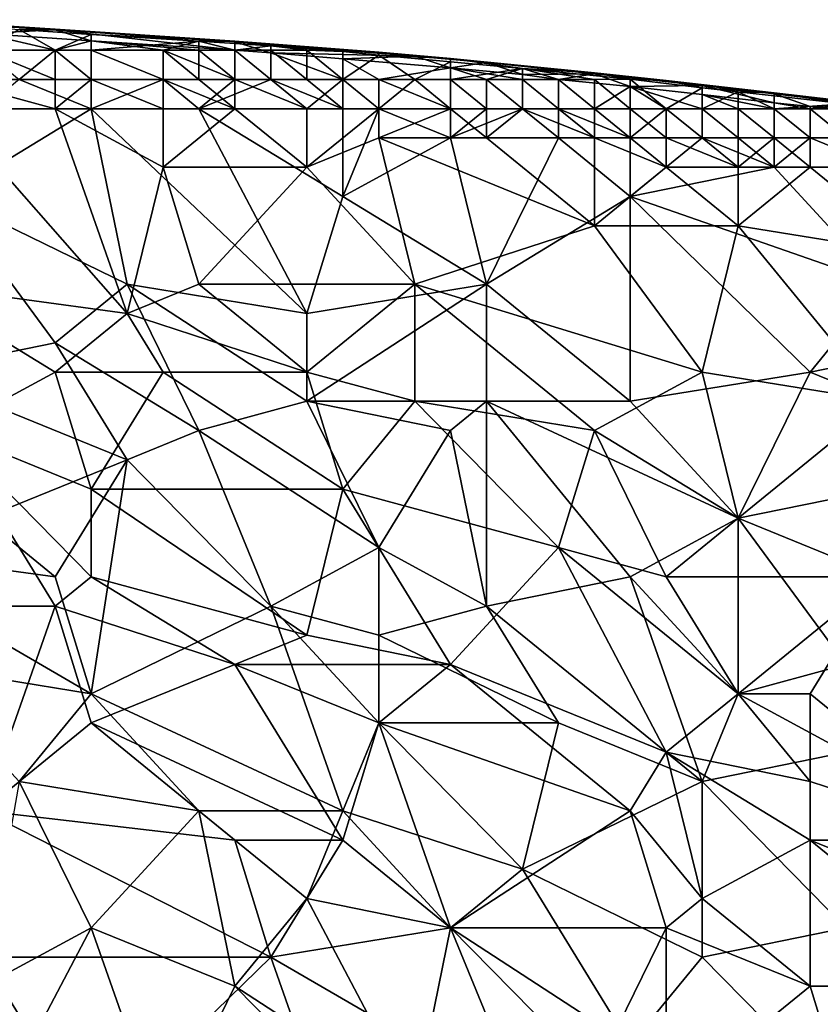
# Model space of a CAD drawing. Extents: x -0.7 to 0.7, y -0.35 to 0.35.
# Tile 133 of 226: x 0.13 to 0.22, y 0.24 to 0.35. Entities that reach past the tile are written whole.
import ezdxf

# ---------------------------------------------------------------- set-up
doc = ezdxf.new("R2010")
doc.units = 0

msp = doc.modelspace()

# ---------------------------------------------------------------- linework, layer by layer
for points in [[(0.12223, 0.3471, 0.42714), (0.12604, 0.34662, 0.43203), (0.1375, 0.3461, 0.42714)], [(0.12223, 0.3471, 0.42714), (0.1375, 0.3461, 0.42714), (0.12604, 0.34679, 0.42225)], [(0.12604, 0.34679, 0.42225), (0.1375, 0.3461, 0.42714), (0.1375, 0.34601, 0.42225)], [(0.12604, 0.34679, 0.42225), (0.1375, 0.34601, 0.42225), (0.12986, 0.34562, 0.41736)], [(0.12604, 0.34662, 0.43203), (0.13368, 0.34607, 0.43203), (0.1375, 0.3461, 0.42714)], [(0.12986, 0.34386, 0.43581), (0.1375, 0.34386, 0.43531), (0.13368, 0.34607, 0.43203)], [(0.12986, 0.34562, 0.41736), (0.1375, 0.34601, 0.42225), (0.14132, 0.34485, 0.41736)], [(0.14132, 0.34485, 0.41736), (0.1375, 0.34386, 0.41503), (0.12986, 0.34562, 0.41736)], [(0.1375, 0.34386, 0.41503), (0.12986, 0.34386, 0.41439), (0.12986, 0.34562, 0.41736)], [(0.13368, 0.34607, 0.43203), (0.14132, 0.34553, 0.43203), (0.1375, 0.3461, 0.42714)], [(0.13368, 0.34607, 0.43203), (0.1375, 0.34386, 0.43531), (0.14132, 0.34553, 0.43203)], [(0.1375, 0.3461, 0.42714), (0.14132, 0.34553, 0.43203), (0.15659, 0.34483, 0.42714)], [(0.1375, 0.3461, 0.42714), (0.15659, 0.34483, 0.42714), (0.1375, 0.34601, 0.42225)], [(0.1375, 0.34601, 0.42225), (0.15659, 0.34483, 0.42714), (0.15659, 0.34475, 0.42225)], [(0.1375, 0.34601, 0.42225), (0.15659, 0.34475, 0.42225), (0.15659, 0.34387, 0.41736)], [(0.14132, 0.34485, 0.41736), (0.1375, 0.34601, 0.42225), (0.15659, 0.34387, 0.41736)], [(0.1375, 0.34386, 0.43531), (0.14132, 0.34386, 0.43501), (0.14132, 0.34553, 0.43203)], [(0.14132, 0.34553, 0.43203), (0.14132, 0.34386, 0.43501), (0.15277, 0.34483, 0.43203)], [(0.14132, 0.34553, 0.43203), (0.15277, 0.34483, 0.43203), (0.15659, 0.34483, 0.42714)], [(0.14132, 0.34386, 0.41543), (0.1375, 0.34386, 0.41503), (0.14132, 0.34485, 0.41736)], [(0.15659, 0.34387, 0.41736), (0.15277, 0.34386, 0.41674), (0.14132, 0.34485, 0.41736)], [(0.15277, 0.34386, 0.41674), (0.14896, 0.34386, 0.41627), (0.14132, 0.34485, 0.41736)], [(0.14896, 0.34386, 0.41627), (0.14132, 0.34386, 0.41543), (0.14132, 0.34485, 0.41736)], [(0.14132, 0.34386, 0.43501), (0.14896, 0.34386, 0.43436), (0.15277, 0.34483, 0.43203)], [(0.14896, 0.34386, 0.43436), (0.15277, 0.34386, 0.43398), (0.15277, 0.34483, 0.43203)], [(0.15277, 0.34483, 0.43203), (0.15659, 0.34386, 0.43353), (0.16041, 0.34434, 0.43203)], [(0.15277, 0.34483, 0.43203), (0.16041, 0.34434, 0.43203), (0.15659, 0.34483, 0.42714)], [(0.15277, 0.34386, 0.43398), (0.15659, 0.34386, 0.43353), (0.15277, 0.34483, 0.43203)], [(0.15659, 0.34483, 0.42714), (0.16041, 0.34434, 0.43203), (0.17187, 0.34365, 0.42714)], [(0.15659, 0.34483, 0.42714), (0.17187, 0.34365, 0.42714), (0.15659, 0.34475, 0.42225)], [(0.15659, 0.34475, 0.42225), (0.17187, 0.34365, 0.42714), (0.17569, 0.34323, 0.42225)], [(0.17569, 0.34323, 0.42225), (0.16041, 0.34357, 0.41736), (0.15659, 0.34475, 0.42225)], [(0.16041, 0.34357, 0.41736), (0.15659, 0.34387, 0.41736), (0.15659, 0.34475, 0.42225)], [(0.15659, 0.34386, 0.43353), (0.16041, 0.34386, 0.43306), (0.16041, 0.34434, 0.43203)], [(0.16041, 0.34434, 0.43203), (0.16423, 0.34386, 0.43246), (0.16805, 0.34371, 0.43203)], [(0.16805, 0.34371, 0.43203), (0.17187, 0.34365, 0.42714), (0.16041, 0.34434, 0.43203)], [(0.16041, 0.34386, 0.43306), (0.16423, 0.34386, 0.43246), (0.16041, 0.34434, 0.43203)], [(0.12604, 0.34076, 0.41262), (0.12986, 0.34386, 0.41439), (0.1375, 0.34076, 0.41275)], [(0.13368, 0.34076, 0.43689), (0.1375, 0.34386, 0.43531), (0.12986, 0.34386, 0.43581)], [(0.1375, 0.34076, 0.41275), (0.12986, 0.34386, 0.41439), (0.1375, 0.34386, 0.41503)], [(0.13368, 0.34076, 0.43689), (0.14132, 0.34076, 0.43683), (0.1375, 0.34386, 0.43531)], [(0.14132, 0.34076, 0.43683), (0.14132, 0.34386, 0.43501), (0.1375, 0.34386, 0.43531)], [(0.14132, 0.34076, 0.41282), (0.1375, 0.34386, 0.41503), (0.14132, 0.34386, 0.41543)], [(0.1375, 0.34076, 0.41275), (0.1375, 0.34386, 0.41503), (0.14132, 0.34076, 0.41282)], [(0.14896, 0.34076, 0.41298), (0.14132, 0.34386, 0.41543), (0.14896, 0.34386, 0.41627)], [(0.14132, 0.34076, 0.41282), (0.14132, 0.34386, 0.41543), (0.14896, 0.34076, 0.41298)], [(0.14896, 0.34076, 0.43676), (0.14896, 0.34386, 0.43436), (0.14132, 0.34386, 0.43501)], [(0.14132, 0.34076, 0.43683), (0.14896, 0.34076, 0.43676), (0.14132, 0.34386, 0.43501)], [(0.15659, 0.34076, 0.43662), (0.15277, 0.34386, 0.43398), (0.14896, 0.34386, 0.43436)], [(0.14896, 0.34076, 0.43676), (0.15659, 0.34076, 0.43662), (0.14896, 0.34386, 0.43436)], [(0.15277, 0.34076, 0.41309), (0.14896, 0.34386, 0.41627), (0.15277, 0.34386, 0.41674)], [(0.14896, 0.34076, 0.41298), (0.14896, 0.34386, 0.41627), (0.15277, 0.34076, 0.41309)], [(0.15659, 0.34076, 0.41323), (0.15277, 0.34386, 0.41674), (0.15659, 0.34387, 0.41736)], [(0.15659, 0.34076, 0.43662), (0.15659, 0.34386, 0.43353), (0.15277, 0.34386, 0.43398)], [(0.15277, 0.34076, 0.41309), (0.15277, 0.34386, 0.41674), (0.15659, 0.34076, 0.41323)], [(0.15659, 0.34387, 0.41736), (0.16041, 0.34357, 0.41736), (0.16041, 0.34076, 0.4134)], [(0.15659, 0.34387, 0.41736), (0.16041, 0.34076, 0.4134), (0.15659, 0.34076, 0.41323)], [(0.16041, 0.34076, 0.43649), (0.16041, 0.34386, 0.43306), (0.15659, 0.34386, 0.43353)], [(0.15659, 0.34076, 0.43662), (0.16041, 0.34076, 0.43649), (0.15659, 0.34386, 0.43353)], [(0.16423, 0.34076, 0.43633), (0.16423, 0.34386, 0.43246), (0.16041, 0.34386, 0.43306)], [(0.16041, 0.34076, 0.43649), (0.16423, 0.34076, 0.43633), (0.16041, 0.34386, 0.43306)], [(0.16041, 0.34357, 0.41736), (0.17569, 0.34323, 0.42225), (0.16805, 0.34295, 0.41736)], [(0.16805, 0.34295, 0.41736), (0.16805, 0.34076, 0.4139), (0.16041, 0.34357, 0.41736)], [(0.16805, 0.34076, 0.4139), (0.16041, 0.34076, 0.4134), (0.16041, 0.34357, 0.41736)], [(0.16805, 0.34076, 0.43613), (0.16423, 0.34386, 0.43246), (0.16423, 0.34076, 0.43633)], [(0.16805, 0.34371, 0.43203), (0.16423, 0.34386, 0.43246), (0.16805, 0.34076, 0.43613)], [(0.16805, 0.34371, 0.43203), (0.16805, 0.34076, 0.43613), (0.17187, 0.34333, 0.43203)], [(0.16805, 0.34371, 0.43203), (0.17187, 0.34333, 0.43203), (0.17187, 0.34365, 0.42714)], [(0.16805, 0.34076, 0.43613), (0.17569, 0.34076, 0.43557), (0.17187, 0.34333, 0.43203)], [(0.16805, 0.34295, 0.41736), (0.17569, 0.34323, 0.42225), (0.1795, 0.34198, 0.41736)], [(0.17187, 0.34365, 0.42714), (0.17187, 0.34333, 0.43203), (0.1795, 0.34299, 0.42714)], [(0.17187, 0.34365, 0.42714), (0.1795, 0.34299, 0.42714), (0.17569, 0.34323, 0.42225)], [(0.17187, 0.34333, 0.43203), (0.17569, 0.34076, 0.43557), (0.1795, 0.34264, 0.43203)], [(0.17187, 0.34333, 0.43203), (0.1795, 0.34264, 0.43203), (0.1795, 0.34299, 0.42714)], [(0.17569, 0.34323, 0.42225), (0.1795, 0.34299, 0.42714), (0.18332, 0.34254, 0.42225)], [(0.17569, 0.34323, 0.42225), (0.18332, 0.34254, 0.42225), (0.1795, 0.34198, 0.41736)], [(0.1795, 0.34198, 0.41736), (0.17187, 0.34076, 0.41424), (0.16805, 0.34295, 0.41736)], [(0.17187, 0.34076, 0.41424), (0.16805, 0.34076, 0.4139), (0.16805, 0.34295, 0.41736)], [(0.17569, 0.34076, 0.43557), (0.1795, 0.34076, 0.43521), (0.1795, 0.34264, 0.43203)], [(0.1795, 0.34299, 0.42714), (0.19478, 0.34147, 0.42714), (0.18332, 0.34254, 0.42225)], [(0.1795, 0.34264, 0.43203), (0.18714, 0.34193, 0.43203), (0.1795, 0.34299, 0.42714)], [(0.1795, 0.34299, 0.42714), (0.18714, 0.34193, 0.43203), (0.19478, 0.34147, 0.42714)], [(0.1795, 0.34264, 0.43203), (0.1795, 0.34076, 0.43521), (0.18714, 0.34193, 0.43203)], [(0.1795, 0.34198, 0.41736), (0.18332, 0.34254, 0.42225), (0.18714, 0.34129, 0.41736)], [(0.18332, 0.34254, 0.42225), (0.19478, 0.34147, 0.42714), (0.19478, 0.34136, 0.42225)], [(0.18332, 0.34254, 0.42225), (0.19478, 0.34136, 0.42225), (0.18714, 0.34129, 0.41736)], [(0.1795, 0.34076, 0.41507), (0.17187, 0.34076, 0.41424), (0.1795, 0.34198, 0.41736)], [(0.18714, 0.34129, 0.41736), (0.18714, 0.34076, 0.41624), (0.1795, 0.34198, 0.41736)], [(0.18714, 0.34076, 0.41624), (0.18332, 0.34076, 0.41561), (0.1795, 0.34198, 0.41736)], [(0.18332, 0.34076, 0.41561), (0.1795, 0.34076, 0.41507), (0.1795, 0.34198, 0.41736)], [(0.1795, 0.34076, 0.43521), (0.18332, 0.34076, 0.43479), (0.18714, 0.34193, 0.43203)], [(0.18332, 0.34076, 0.43479), (0.18714, 0.34076, 0.43429), (0.18714, 0.34193, 0.43203)], [(0.18714, 0.34193, 0.43203), (0.19478, 0.34076, 0.43296), (0.1986, 0.34079, 0.43203)], [(0.18714, 0.34193, 0.43203), (0.1986, 0.34079, 0.43203), (0.19478, 0.34147, 0.42714)], [(0.19096, 0.34076, 0.43364), (0.19478, 0.34076, 0.43296), (0.18714, 0.34193, 0.43203)], [(0.18714, 0.34076, 0.43429), (0.19096, 0.34076, 0.43364), (0.18714, 0.34193, 0.43203)], [(0.19096, 0.34076, 0.41706), (0.18714, 0.34129, 0.41736), (0.19478, 0.34136, 0.42225)], [(0.19096, 0.34076, 0.41706), (0.18714, 0.34076, 0.41624), (0.18714, 0.34129, 0.41736)], [(0.19096, 0.34076, 0.41706), (0.19478, 0.34136, 0.42225), (0.1986, 0.34001, 0.41736)], [(0.19478, 0.34147, 0.42714), (0.1986, 0.34079, 0.43203), (0.20242, 0.34064, 0.42714)], [(0.19478, 0.34136, 0.42225), (0.19478, 0.34147, 0.42714), (0.20242, 0.34064, 0.42714)], [(0.20242, 0.34064, 0.42714), (0.20623, 0.34012, 0.42225), (0.19478, 0.34136, 0.42225)], [(0.19478, 0.34136, 0.42225), (0.20623, 0.34012, 0.42225), (0.1986, 0.34001, 0.41736)], [(0.1375, 0.33765, 0.41254), (0.12604, 0.34076, 0.41262), (0.1375, 0.34076, 0.41275)], [(0.12604, 0.33765, 0.41255), (0.12604, 0.34076, 0.41262), (0.1375, 0.33765, 0.41254)], [(0.12986, 0.33765, 0.43694), (0.14132, 0.33765, 0.43695), (0.13368, 0.34076, 0.43689)], [(0.14132, 0.34076, 0.43683), (0.13368, 0.34076, 0.43689), (0.14132, 0.33765, 0.43695)], [(0.1375, 0.33765, 0.41254), (0.14132, 0.34076, 0.41282), (0.14896, 0.33765, 0.41254)], [(0.1375, 0.33765, 0.41254), (0.1375, 0.34076, 0.41275), (0.14132, 0.34076, 0.41282)], [(0.15277, 0.33765, 0.43695), (0.14896, 0.34076, 0.43676), (0.14132, 0.33765, 0.43695)], [(0.14896, 0.33765, 0.41254), (0.14132, 0.34076, 0.41282), (0.14896, 0.34076, 0.41298)], [(0.14896, 0.34076, 0.43676), (0.14132, 0.34076, 0.43683), (0.14132, 0.33765, 0.43695)], [(0.15659, 0.34076, 0.43662), (0.14896, 0.34076, 0.43676), (0.15277, 0.33765, 0.43695)], [(0.15659, 0.33765, 0.41256), (0.14896, 0.34076, 0.41298), (0.15277, 0.34076, 0.41309)], [(0.14896, 0.33765, 0.41254), (0.14896, 0.34076, 0.41298), (0.15659, 0.33765, 0.41256)], [(0.15277, 0.33765, 0.43695), (0.16805, 0.33765, 0.43688), (0.16041, 0.34076, 0.43649)], [(0.15277, 0.33765, 0.43695), (0.16041, 0.34076, 0.43649), (0.15659, 0.34076, 0.43662)], [(0.15659, 0.33765, 0.41256), (0.15277, 0.34076, 0.41309), (0.15659, 0.34076, 0.41323)], [(0.16423, 0.33765, 0.41259), (0.15659, 0.34076, 0.41323), (0.16041, 0.34076, 0.4134)], [(0.15659, 0.33765, 0.41256), (0.15659, 0.34076, 0.41323), (0.16423, 0.33765, 0.41259)], [(0.16805, 0.33765, 0.43688), (0.16423, 0.34076, 0.43633), (0.16041, 0.34076, 0.43649)], [(0.16423, 0.33765, 0.41259), (0.16041, 0.34076, 0.4134), (0.16805, 0.34076, 0.4139)], [(0.16805, 0.33765, 0.43688), (0.16805, 0.34076, 0.43613), (0.16423, 0.34076, 0.43633)], [(0.16423, 0.33765, 0.41259), (0.16805, 0.34076, 0.4139), (0.17187, 0.33765, 0.41268)], [(0.17187, 0.33765, 0.43687), (0.17569, 0.34076, 0.43557), (0.16805, 0.34076, 0.43613)], [(0.16805, 0.33765, 0.43688), (0.17187, 0.33765, 0.43687), (0.16805, 0.34076, 0.43613)], [(0.17187, 0.33765, 0.41268), (0.16805, 0.34076, 0.4139), (0.17187, 0.34076, 0.41424)], [(0.17187, 0.33765, 0.43687), (0.1795, 0.33765, 0.43682), (0.17569, 0.34076, 0.43557)], [(0.1795, 0.33765, 0.41279), (0.17187, 0.34076, 0.41424), (0.1795, 0.34076, 0.41507)], [(0.17187, 0.33765, 0.41268), (0.17187, 0.34076, 0.41424), (0.1795, 0.33765, 0.41279)], [(0.1795, 0.33765, 0.43682), (0.1795, 0.34076, 0.43521), (0.17569, 0.34076, 0.43557)], [(0.18332, 0.33765, 0.43678), (0.18332, 0.34076, 0.43479), (0.1795, 0.34076, 0.43521)], [(0.1795, 0.33765, 0.43682), (0.18332, 0.33765, 0.43678), (0.1795, 0.34076, 0.43521)], [(0.18332, 0.33765, 0.41288), (0.1795, 0.34076, 0.41507), (0.18332, 0.34076, 0.41561)], [(0.1795, 0.33765, 0.41279), (0.1795, 0.34076, 0.41507), (0.18332, 0.33765, 0.41288)], [(0.18714, 0.33765, 0.43669), (0.18714, 0.34076, 0.43429), (0.18332, 0.34076, 0.43479)], [(0.18332, 0.33765, 0.43678), (0.18714, 0.33765, 0.43669), (0.18332, 0.34076, 0.43479)], [(0.18714, 0.33765, 0.41303), (0.18332, 0.34076, 0.41561), (0.18714, 0.34076, 0.41624)], [(0.18332, 0.33765, 0.41288), (0.18332, 0.34076, 0.41561), (0.18714, 0.33765, 0.41303)], [(0.19096, 0.33765, 0.43658), (0.19096, 0.34076, 0.43364), (0.18714, 0.34076, 0.43429)], [(0.18714, 0.33765, 0.43669), (0.19096, 0.33765, 0.43658), (0.18714, 0.34076, 0.43429)], [(0.19096, 0.33765, 0.41321), (0.18714, 0.34076, 0.41624), (0.19096, 0.34076, 0.41706)], [(0.18714, 0.33765, 0.41303), (0.18714, 0.34076, 0.41624), (0.19096, 0.33765, 0.41321)], [(0.19478, 0.33765, 0.43643), (0.19478, 0.34076, 0.43296), (0.19096, 0.34076, 0.43364)], [(0.19096, 0.33765, 0.43658), (0.19478, 0.33765, 0.43643), (0.19096, 0.34076, 0.43364)], [(0.19096, 0.34076, 0.41706), (0.19478, 0.33765, 0.41347), (0.19096, 0.33765, 0.41321)], [(0.19096, 0.34076, 0.41706), (0.1986, 0.34001, 0.41736), (0.19478, 0.33765, 0.41347)], [(0.1986, 0.33765, 0.43621), (0.1986, 0.34079, 0.43203), (0.19478, 0.34076, 0.43296)], [(0.19478, 0.33765, 0.43643), (0.1986, 0.33765, 0.43621), (0.19478, 0.34076, 0.43296)], [(0.1986, 0.33765, 0.4138), (0.19478, 0.33765, 0.41347), (0.1986, 0.34001, 0.41736)], [(0.1986, 0.34079, 0.43203), (0.20242, 0.33765, 0.43595), (0.20623, 0.33988, 0.43203)], [(0.1986, 0.34079, 0.43203), (0.20623, 0.33988, 0.43203), (0.20242, 0.34064, 0.42714)], [(0.20242, 0.33765, 0.43595), (0.1986, 0.34079, 0.43203), (0.1986, 0.33765, 0.43621)], [(0.1986, 0.34001, 0.41736), (0.20623, 0.34012, 0.42225), (0.20623, 0.33916, 0.41736)], [(0.20623, 0.33916, 0.41736), (0.20623, 0.33765, 0.41474), (0.1986, 0.34001, 0.41736)], [(0.20623, 0.33765, 0.41474), (0.20242, 0.33765, 0.41423), (0.1986, 0.34001, 0.41736)], [(0.20242, 0.33765, 0.41423), (0.1986, 0.33765, 0.4138), (0.1986, 0.34001, 0.41736)], [(0.20242, 0.34064, 0.42714), (0.21387, 0.33934, 0.42714), (0.20623, 0.34012, 0.42225)], [(0.20242, 0.34064, 0.42714), (0.20623, 0.33988, 0.43203), (0.21387, 0.33934, 0.42714)], [(0.20623, 0.34012, 0.42225), (0.21387, 0.33934, 0.42714), (0.21387, 0.33924, 0.42225)], [(0.20623, 0.34012, 0.42225), (0.21387, 0.33924, 0.42225), (0.21387, 0.33829, 0.41736)], [(0.20623, 0.33916, 0.41736), (0.20623, 0.34012, 0.42225), (0.21387, 0.33829, 0.41736)], [(0.20242, 0.33765, 0.43595), (0.20623, 0.33765, 0.43557), (0.20623, 0.33988, 0.43203)], [(0.20623, 0.33988, 0.43203), (0.20623, 0.33765, 0.43557), (0.21005, 0.33945, 0.43203)], [(0.20623, 0.33988, 0.43203), (0.21005, 0.33945, 0.43203), (0.21387, 0.33934, 0.42714)], [(0.20623, 0.33765, 0.43557), (0.21005, 0.33765, 0.43514), (0.21005, 0.33945, 0.43203)], [(0.21005, 0.33765, 0.41533), (0.20623, 0.33765, 0.41474), (0.20623, 0.33916, 0.41736)], [(0.21387, 0.33829, 0.41736), (0.21387, 0.33765, 0.41604), (0.20623, 0.33916, 0.41736)], [(0.21387, 0.33765, 0.41604), (0.21005, 0.33765, 0.41533), (0.20623, 0.33916, 0.41736)], [(0.21005, 0.33945, 0.43203), (0.21387, 0.33765, 0.43459), (0.22151, 0.33818, 0.43203)], [(0.21005, 0.33945, 0.43203), (0.22151, 0.33818, 0.43203), (0.21387, 0.33934, 0.42714)], [(0.21005, 0.33765, 0.43514), (0.21387, 0.33765, 0.43459), (0.21005, 0.33945, 0.43203)], [(0.21387, 0.33934, 0.42714), (0.22151, 0.33818, 0.43203), (0.22914, 0.33756, 0.42714)], [(0.21387, 0.33934, 0.42714), (0.22914, 0.33756, 0.42714), (0.22751, 0.33765, 0.42225)], [(0.21387, 0.33924, 0.42225), (0.21387, 0.33934, 0.42714), (0.22751, 0.33765, 0.42225)], [(0.21387, 0.33829, 0.41736), (0.21387, 0.33924, 0.42225), (0.21769, 0.33789, 0.41736)], [(0.22751, 0.33765, 0.42225), (0.21769, 0.33789, 0.41736), (0.21387, 0.33924, 0.42225)], [(0.21769, 0.33789, 0.41736), (0.21769, 0.33765, 0.41683), (0.21387, 0.33829, 0.41736)], [(0.21769, 0.33765, 0.41683), (0.21387, 0.33765, 0.41604), (0.21387, 0.33829, 0.41736)], [(0.21387, 0.33765, 0.43459), (0.21769, 0.33765, 0.43394), (0.22151, 0.33818, 0.43203)], [(0.21769, 0.33765, 0.43394), (0.22151, 0.33765, 0.43318), (0.22151, 0.33818, 0.43203)], [(0.21988, 0.33765, 0.41736), (0.21769, 0.33789, 0.41736), (0.22751, 0.33765, 0.42225)], [(0.21769, 0.33765, 0.41683), (0.21769, 0.33789, 0.41736), (0.21988, 0.33765, 0.41736)], [(0.12223, 0.31901, 0.41255), (0.12604, 0.33765, 0.41255), (0.14514, 0.3159, 0.41257)], [(0.14514, 0.3159, 0.41257), (0.12604, 0.33765, 0.41255), (0.1375, 0.33765, 0.41254)], [(0.12604, 0.32833, 0.43698), (0.14132, 0.33765, 0.43695), (0.12986, 0.33765, 0.43694)], [(0.14514, 0.31901, 0.43697), (0.14132, 0.33765, 0.43695), (0.12604, 0.32833, 0.43698)], [(0.14896, 0.33143, 0.41258), (0.1375, 0.33765, 0.41254), (0.14896, 0.33765, 0.41254)], [(0.14514, 0.3159, 0.41257), (0.1375, 0.33765, 0.41254), (0.14896, 0.33143, 0.41258)], [(0.14132, 0.33765, 0.43695), (0.16423, 0.3159, 0.43694), (0.15277, 0.33765, 0.43695)], [(0.14514, 0.31901, 0.43697), (0.16423, 0.3159, 0.43694), (0.14132, 0.33765, 0.43695)], [(0.14896, 0.33143, 0.41258), (0.14896, 0.33765, 0.41254), (0.15659, 0.33765, 0.41256)], [(0.16423, 0.33143, 0.41261), (0.14896, 0.33143, 0.41258), (0.15659, 0.33765, 0.41256)], [(0.16805, 0.32833, 0.43691), (0.16805, 0.33765, 0.43688), (0.15277, 0.33765, 0.43695)], [(0.16805, 0.32833, 0.43691), (0.15277, 0.33765, 0.43695), (0.16423, 0.3159, 0.43694)], [(0.16423, 0.33143, 0.41261), (0.15659, 0.33765, 0.41256), (0.16423, 0.33765, 0.41259)], [(0.16423, 0.33143, 0.41261), (0.17187, 0.33765, 0.41268), (0.17187, 0.33454, 0.41258)], [(0.16423, 0.33143, 0.41261), (0.16423, 0.33765, 0.41259), (0.17187, 0.33765, 0.41268)], [(0.16805, 0.32833, 0.43691), (0.1795, 0.33454, 0.43689), (0.17187, 0.33765, 0.43687)], [(0.16805, 0.32833, 0.43691), (0.17187, 0.33765, 0.43687), (0.16805, 0.33765, 0.43688)], [(0.1795, 0.33454, 0.43689), (0.1795, 0.33765, 0.43682), (0.17187, 0.33765, 0.43687)], [(0.17187, 0.33454, 0.41258), (0.1795, 0.33765, 0.41279), (0.18332, 0.33454, 0.41256)], [(0.17187, 0.33454, 0.41258), (0.17187, 0.33765, 0.41268), (0.1795, 0.33765, 0.41279)], [(0.1795, 0.33454, 0.43689), (0.18714, 0.33765, 0.43669), (0.18332, 0.33765, 0.43678)], [(0.1795, 0.33454, 0.43689), (0.18332, 0.33765, 0.43678), (0.1795, 0.33765, 0.43682)], [(0.18332, 0.33454, 0.41256), (0.1795, 0.33765, 0.41279), (0.18332, 0.33765, 0.41288)], [(0.1795, 0.33454, 0.43689), (0.19096, 0.33454, 0.43686), (0.18714, 0.33765, 0.43669)], [(0.18332, 0.33454, 0.41256), (0.18714, 0.33765, 0.41303), (0.19478, 0.33454, 0.41261)], [(0.18332, 0.33454, 0.41256), (0.18332, 0.33765, 0.41288), (0.18714, 0.33765, 0.41303)], [(0.19096, 0.33454, 0.43686), (0.19096, 0.33765, 0.43658), (0.18714, 0.33765, 0.43669)], [(0.19478, 0.33454, 0.41261), (0.18714, 0.33765, 0.41303), (0.19096, 0.33765, 0.41321)], [(0.1986, 0.33454, 0.43686), (0.19478, 0.33765, 0.43643), (0.19096, 0.33765, 0.43658)], [(0.19096, 0.33454, 0.43686), (0.1986, 0.33454, 0.43686), (0.19096, 0.33765, 0.43658)], [(0.19478, 0.33454, 0.41261), (0.19096, 0.33765, 0.41321), (0.19478, 0.33765, 0.41347)], [(0.1986, 0.33454, 0.43686), (0.1986, 0.33765, 0.43621), (0.19478, 0.33765, 0.43643)], [(0.1986, 0.33454, 0.41264), (0.19478, 0.33765, 0.41347), (0.1986, 0.33765, 0.4138)], [(0.19478, 0.33454, 0.41261), (0.19478, 0.33765, 0.41347), (0.1986, 0.33454, 0.41264)], [(0.1986, 0.33454, 0.43686), (0.20623, 0.33454, 0.4368), (0.20242, 0.33765, 0.43595)], [(0.1986, 0.33454, 0.43686), (0.20242, 0.33765, 0.43595), (0.1986, 0.33765, 0.43621)], [(0.20242, 0.33454, 0.41269), (0.1986, 0.33765, 0.4138), (0.20242, 0.33765, 0.41423)], [(0.1986, 0.33454, 0.41264), (0.1986, 0.33765, 0.4138), (0.20242, 0.33454, 0.41269)], [(0.20623, 0.33454, 0.4368), (0.20623, 0.33765, 0.43557), (0.20242, 0.33765, 0.43595)], [(0.20623, 0.33454, 0.41278), (0.20242, 0.33765, 0.41423), (0.20623, 0.33765, 0.41474)], [(0.20242, 0.33454, 0.41269), (0.20242, 0.33765, 0.41423), (0.20623, 0.33454, 0.41278)], [(0.21005, 0.33454, 0.43676), (0.21005, 0.33765, 0.43514), (0.20623, 0.33765, 0.43557)], [(0.20623, 0.33454, 0.4368), (0.21005, 0.33454, 0.43676), (0.20623, 0.33765, 0.43557)], [(0.21005, 0.33454, 0.41289), (0.20623, 0.33765, 0.41474), (0.21005, 0.33765, 0.41533)], [(0.20623, 0.33454, 0.41278), (0.20623, 0.33765, 0.41474), (0.21005, 0.33454, 0.41289)], [(0.21387, 0.33454, 0.43671), (0.21387, 0.33765, 0.43459), (0.21005, 0.33765, 0.43514)], [(0.21005, 0.33454, 0.43676), (0.21387, 0.33454, 0.43671), (0.21005, 0.33765, 0.43514)], [(0.21387, 0.33454, 0.41303), (0.21005, 0.33765, 0.41533), (0.21387, 0.33765, 0.41604)], [(0.21005, 0.33454, 0.41289), (0.21005, 0.33765, 0.41533), (0.21387, 0.33454, 0.41303)], [(0.21769, 0.33454, 0.43661), (0.21769, 0.33765, 0.43394), (0.21387, 0.33765, 0.43459)], [(0.21387, 0.33454, 0.43671), (0.21769, 0.33454, 0.43661), (0.21387, 0.33765, 0.43459)], [(0.21769, 0.33454, 0.41324), (0.21387, 0.33765, 0.41604), (0.21769, 0.33765, 0.41683)], [(0.21387, 0.33454, 0.41303), (0.21387, 0.33765, 0.41604), (0.21769, 0.33454, 0.41324)], [(0.22151, 0.33454, 0.43648), (0.22151, 0.33765, 0.43318), (0.21769, 0.33765, 0.43394)], [(0.21769, 0.33454, 0.43661), (0.22151, 0.33454, 0.43648), (0.21769, 0.33765, 0.43394)], [(0.21769, 0.33765, 0.41683), (0.22151, 0.33454, 0.41348), (0.21769, 0.33454, 0.41324)], [(0.21988, 0.33765, 0.41736), (0.22151, 0.33454, 0.41348), (0.21769, 0.33765, 0.41683)], [(0.17569, 0.31901, 0.4126), (0.16423, 0.33143, 0.41261), (0.17187, 0.33454, 0.41258)], [(0.16805, 0.32833, 0.43691), (0.18332, 0.31901, 0.43694), (0.1795, 0.33454, 0.43689)], [(0.17187, 0.33454, 0.41258), (0.18332, 0.33454, 0.41256), (0.19478, 0.32522, 0.4126)], [(0.17569, 0.31901, 0.4126), (0.17187, 0.33454, 0.41258), (0.19478, 0.32522, 0.4126)], [(0.18332, 0.31901, 0.43694), (0.19096, 0.33454, 0.43686), (0.1795, 0.33454, 0.43689)], [(0.19478, 0.32522, 0.4126), (0.18332, 0.33454, 0.41256), (0.19478, 0.33454, 0.41261)], [(0.1986, 0.32833, 0.43692), (0.19096, 0.33454, 0.43686), (0.18332, 0.31901, 0.43694)], [(0.19096, 0.33454, 0.43686), (0.1986, 0.32833, 0.43692), (0.1986, 0.33454, 0.43686)], [(0.20242, 0.33143, 0.41259), (0.19478, 0.33454, 0.41261), (0.1986, 0.33454, 0.41264)], [(0.19478, 0.32522, 0.4126), (0.19478, 0.33454, 0.41261), (0.20242, 0.33143, 0.41259)], [(0.20242, 0.33143, 0.41259), (0.1986, 0.33454, 0.41264), (0.20242, 0.33454, 0.41269)], [(0.1986, 0.32833, 0.43692), (0.21387, 0.33143, 0.43685), (0.20623, 0.33454, 0.4368)], [(0.1986, 0.32833, 0.43692), (0.20623, 0.33454, 0.4368), (0.1986, 0.33454, 0.43686)], [(0.21005, 0.33143, 0.4126), (0.20242, 0.33454, 0.41269), (0.20623, 0.33454, 0.41278)], [(0.20242, 0.33143, 0.41259), (0.20242, 0.33454, 0.41269), (0.21005, 0.33143, 0.4126)], [(0.21387, 0.33143, 0.43685), (0.21005, 0.33454, 0.43676), (0.20623, 0.33454, 0.4368)], [(0.21005, 0.33143, 0.4126), (0.20623, 0.33454, 0.41278), (0.21005, 0.33454, 0.41289)], [(0.21005, 0.33143, 0.4126), (0.21387, 0.33454, 0.41303), (0.21769, 0.33143, 0.41264)], [(0.21387, 0.33143, 0.43685), (0.21387, 0.33454, 0.43671), (0.21005, 0.33454, 0.43676)], [(0.21005, 0.33143, 0.4126), (0.21005, 0.33454, 0.41289), (0.21387, 0.33454, 0.41303)], [(0.21387, 0.33143, 0.43685), (0.22533, 0.33143, 0.43685), (0.21769, 0.33454, 0.43661)], [(0.21387, 0.33143, 0.43685), (0.21769, 0.33454, 0.43661), (0.21387, 0.33454, 0.43671)], [(0.21769, 0.33143, 0.41264), (0.21387, 0.33454, 0.41303), (0.21769, 0.33454, 0.41324)], [(0.22533, 0.33143, 0.43685), (0.22151, 0.33454, 0.43648), (0.21769, 0.33454, 0.43661)], [(0.22533, 0.33143, 0.41271), (0.21769, 0.33454, 0.41324), (0.22151, 0.33454, 0.41348)], [(0.21769, 0.33143, 0.41264), (0.21769, 0.33454, 0.41324), (0.22533, 0.33143, 0.41271)], [(0.15277, 0.31901, 0.41257), (0.14514, 0.3159, 0.41257), (0.14896, 0.33143, 0.41258)], [(0.15277, 0.31901, 0.41257), (0.14896, 0.33143, 0.41258), (0.16423, 0.33143, 0.41261)], [(0.15277, 0.31901, 0.41257), (0.16423, 0.33143, 0.41261), (0.17569, 0.31901, 0.4126)], [(0.19478, 0.32522, 0.4126), (0.20242, 0.33143, 0.41259), (0.21005, 0.32522, 0.41262)], [(0.1986, 0.32833, 0.43692), (0.22533, 0.31901, 0.43694), (0.21387, 0.33143, 0.43685)], [(0.21005, 0.32522, 0.41262), (0.20242, 0.33143, 0.41259), (0.21005, 0.33143, 0.4126)], [(0.21005, 0.32522, 0.41262), (0.21005, 0.33143, 0.4126), (0.21769, 0.33143, 0.41264)], [(0.21005, 0.32522, 0.41262), (0.21769, 0.33143, 0.41264), (0.22914, 0.32211, 0.41266)], [(0.22533, 0.31901, 0.43694), (0.22533, 0.33143, 0.43685), (0.21387, 0.33143, 0.43685)], [(0.22914, 0.32211, 0.41266), (0.21769, 0.33143, 0.41264), (0.22533, 0.33143, 0.41271)], [(0.12223, 0.30968, 0.43696), (0.1375, 0.31279, 0.43695), (0.12604, 0.32833, 0.43698)], [(0.1375, 0.31279, 0.43695), (0.14514, 0.31901, 0.43697), (0.12604, 0.32833, 0.43698)], [(0.16805, 0.32833, 0.43691), (0.16423, 0.3159, 0.43694), (0.18332, 0.31901, 0.43694)], [(0.1986, 0.30658, 0.43699), (0.1986, 0.32833, 0.43692), (0.18332, 0.31901, 0.43694)], [(0.21769, 0.30968, 0.43698), (0.22533, 0.31901, 0.43694), (0.1986, 0.32833, 0.43692)], [(0.1986, 0.30658, 0.43699), (0.21769, 0.30968, 0.43698), (0.1986, 0.32833, 0.43692)], [(0.17569, 0.31901, 0.4126), (0.19478, 0.32522, 0.4126), (0.20623, 0.30968, 0.41258)], [(0.19478, 0.32522, 0.4126), (0.21005, 0.32522, 0.41262), (0.20623, 0.30968, 0.41258)], [(0.20623, 0.30968, 0.41258), (0.21005, 0.32522, 0.41262), (0.22533, 0.30658, 0.41258)], [(0.22533, 0.30658, 0.41258), (0.21005, 0.32522, 0.41262), (0.22914, 0.32211, 0.41266)], [(0.1375, 0.30968, 0.41255), (0.12223, 0.31901, 0.41255), (0.14514, 0.3159, 0.41257)], [(0.12604, 0.30347, 0.41252), (0.12223, 0.31901, 0.41255), (0.1375, 0.30968, 0.41255)], [(0.15277, 0.30347, 0.43697), (0.14514, 0.31901, 0.43697), (0.1375, 0.31279, 0.43695)], [(0.14514, 0.3159, 0.41257), (0.15277, 0.31901, 0.41257), (0.16423, 0.30968, 0.41256)], [(0.14514, 0.31901, 0.43697), (0.16423, 0.30658, 0.43696), (0.16423, 0.3159, 0.43694)], [(0.15277, 0.30347, 0.43697), (0.16423, 0.30658, 0.43696), (0.14514, 0.31901, 0.43697)], [(0.16423, 0.30968, 0.41256), (0.15277, 0.31901, 0.41257), (0.17569, 0.31901, 0.4126)], [(0.16423, 0.30968, 0.41256), (0.17569, 0.31901, 0.4126), (0.17569, 0.30658, 0.41255)], [(0.16423, 0.30658, 0.43696), (0.18332, 0.30658, 0.43698), (0.18332, 0.31901, 0.43694)], [(0.16423, 0.30658, 0.43696), (0.18332, 0.31901, 0.43694), (0.16423, 0.3159, 0.43694)], [(0.19478, 0.30347, 0.41257), (0.17569, 0.31901, 0.4126), (0.20623, 0.30968, 0.41258)], [(0.17569, 0.30658, 0.41255), (0.17569, 0.31901, 0.4126), (0.19478, 0.30347, 0.41257)], [(0.1986, 0.30658, 0.43699), (0.18332, 0.31901, 0.43694), (0.18332, 0.30658, 0.43698)], [(0.23296, 0.31279, 0.43697), (0.22533, 0.31901, 0.43694), (0.21769, 0.30968, 0.43698)], [(0.14896, 0.30968, 0.41254), (0.1375, 0.30968, 0.41255), (0.14514, 0.3159, 0.41257)], [(0.14896, 0.30968, 0.41254), (0.14514, 0.3159, 0.41257), (0.16423, 0.30968, 0.41256)], [(0.14514, 0.30036, 0.43697), (0.1375, 0.31279, 0.43695), (0.12223, 0.30968, 0.43696)], [(0.14514, 0.30036, 0.43697), (0.15277, 0.30347, 0.43697), (0.1375, 0.31279, 0.43695)], [(0.21769, 0.30968, 0.43698), (0.2406, 0.30036, 0.437), (0.23296, 0.31279, 0.43697)], [(0.12986, 0.29415, 0.43698), (0.14514, 0.30036, 0.43697), (0.12223, 0.30968, 0.43696)], [(0.14132, 0.29725, 0.41249), (0.12604, 0.30347, 0.41252), (0.1375, 0.30968, 0.41255)], [(0.14132, 0.29725, 0.41249), (0.1375, 0.30968, 0.41255), (0.14896, 0.30968, 0.41254)], [(0.14132, 0.29725, 0.41249), (0.14896, 0.30968, 0.41254), (0.16805, 0.29725, 0.41252)], [(0.16805, 0.29725, 0.41252), (0.14896, 0.30968, 0.41254), (0.16423, 0.30968, 0.41256)], [(0.16805, 0.29725, 0.41252), (0.16423, 0.30968, 0.41256), (0.17569, 0.30658, 0.41255)], [(0.19478, 0.30347, 0.41257), (0.20623, 0.30968, 0.41258), (0.21005, 0.29415, 0.41256)], [(0.21005, 0.29415, 0.43697), (0.21769, 0.30968, 0.43698), (0.1986, 0.30658, 0.43699)], [(0.21005, 0.29415, 0.41256), (0.20623, 0.30968, 0.41258), (0.22533, 0.30658, 0.41258)], [(0.21005, 0.29415, 0.43697), (0.2406, 0.30036, 0.437), (0.21769, 0.30968, 0.43698)], [(0.17187, 0.29104, 0.43697), (0.16423, 0.30658, 0.43696), (0.15277, 0.30347, 0.43697)], [(0.1795, 0.30347, 0.43695), (0.18332, 0.30658, 0.43698), (0.16423, 0.30658, 0.43696)], [(0.17187, 0.29104, 0.43697), (0.1795, 0.30347, 0.43695), (0.16423, 0.30658, 0.43696)], [(0.16805, 0.29725, 0.41252), (0.17569, 0.30658, 0.41255), (0.19096, 0.29104, 0.41254)], [(0.19096, 0.29104, 0.41254), (0.17569, 0.30658, 0.41255), (0.19478, 0.30347, 0.41257)], [(0.18332, 0.28482, 0.437), (0.18332, 0.30658, 0.43698), (0.1795, 0.30347, 0.43695)], [(0.18332, 0.30658, 0.43698), (0.21005, 0.29415, 0.43697), (0.1986, 0.30658, 0.43699)], [(0.1986, 0.28793, 0.43699), (0.21005, 0.29415, 0.43697), (0.18332, 0.30658, 0.43698)], [(0.18332, 0.28482, 0.437), (0.1986, 0.28793, 0.43699), (0.18332, 0.30658, 0.43698)], [(0.22533, 0.28793, 0.41255), (0.21005, 0.29415, 0.41256), (0.22533, 0.30658, 0.41258)], [(0.12223, 0.28482, 0.41247), (0.12604, 0.30347, 0.41252), (0.1375, 0.28482, 0.41248)], [(0.12604, 0.30347, 0.41252), (0.14132, 0.29725, 0.41249), (0.14132, 0.28793, 0.41248)], [(0.1375, 0.28482, 0.41248), (0.12604, 0.30347, 0.41252), (0.14132, 0.28793, 0.41248)], [(0.14514, 0.30036, 0.43697), (0.16041, 0.28482, 0.43698), (0.15277, 0.30347, 0.43697)], [(0.16041, 0.28482, 0.43698), (0.17187, 0.29104, 0.43697), (0.15277, 0.30347, 0.43697)], [(0.17187, 0.29104, 0.43697), (0.18332, 0.28482, 0.437), (0.1795, 0.30347, 0.43695)], [(0.19096, 0.29104, 0.41254), (0.19478, 0.30347, 0.41257), (0.20242, 0.28793, 0.41254)], [(0.20242, 0.28793, 0.41254), (0.19478, 0.30347, 0.41257), (0.21005, 0.29415, 0.41256)], [(0.12986, 0.29415, 0.43698), (0.1375, 0.28793, 0.43698), (0.14514, 0.30036, 0.43697)], [(0.1375, 0.28793, 0.43698), (0.14132, 0.2755, 0.43699), (0.14514, 0.30036, 0.43697)], [(0.14132, 0.2755, 0.43699), (0.16041, 0.28482, 0.43698), (0.14514, 0.30036, 0.43697)], [(0.22151, 0.27861, 0.437), (0.2406, 0.30036, 0.437), (0.21005, 0.29415, 0.43697)], [(0.16423, 0.28172, 0.41249), (0.14132, 0.29725, 0.41249), (0.16805, 0.29725, 0.41252)], [(0.14132, 0.28793, 0.41248), (0.14132, 0.29725, 0.41249), (0.16423, 0.28172, 0.41249)], [(0.1795, 0.27861, 0.4125), (0.16423, 0.28172, 0.41249), (0.16805, 0.29725, 0.41252)], [(0.1795, 0.27861, 0.4125), (0.16805, 0.29725, 0.41252), (0.19096, 0.29104, 0.41254)], [(0.1375, 0.28793, 0.43698), (0.12986, 0.29415, 0.43698), (0.11459, 0.29104, 0.43699)], [(0.21005, 0.2755, 0.43698), (0.21005, 0.29415, 0.43697), (0.1986, 0.28793, 0.43699)], [(0.22533, 0.28793, 0.41255), (0.20242, 0.28793, 0.41254), (0.21005, 0.29415, 0.41256)], [(0.21005, 0.2755, 0.43698), (0.22151, 0.27861, 0.437), (0.21005, 0.29415, 0.43697)], [(0.14132, 0.2755, 0.43699), (0.1375, 0.28793, 0.43698), (0.11459, 0.29104, 0.43699)], [(0.12223, 0.27861, 0.43699), (0.14132, 0.2755, 0.43699), (0.11459, 0.29104, 0.43699)], [(0.16041, 0.28482, 0.43698), (0.17187, 0.28172, 0.43698), (0.17187, 0.29104, 0.43697)], [(0.17187, 0.28172, 0.43698), (0.18332, 0.28482, 0.437), (0.17187, 0.29104, 0.43697)], [(0.20242, 0.26929, 0.41252), (0.1795, 0.27861, 0.4125), (0.19096, 0.29104, 0.41254)], [(0.21005, 0.2755, 0.41253), (0.19096, 0.29104, 0.41254), (0.20242, 0.28793, 0.41254)], [(0.20242, 0.26929, 0.41252), (0.19096, 0.29104, 0.41254), (0.21005, 0.2755, 0.41253)], [(0.1375, 0.28482, 0.41248), (0.14132, 0.28793, 0.41248), (0.15659, 0.27861, 0.41247)], [(0.15659, 0.27861, 0.41247), (0.14132, 0.28793, 0.41248), (0.16423, 0.28172, 0.41249)], [(0.20623, 0.26618, 0.43698), (0.1986, 0.28793, 0.43699), (0.18332, 0.28482, 0.437)], [(0.20623, 0.26618, 0.43698), (0.21005, 0.2755, 0.43698), (0.1986, 0.28793, 0.43699)], [(0.21005, 0.2755, 0.41253), (0.20242, 0.28793, 0.41254), (0.22533, 0.28793, 0.41255)], [(0.21005, 0.2755, 0.41253), (0.22533, 0.28793, 0.41255), (0.21769, 0.2755, 0.41251)], [(0.21769, 0.2755, 0.41251), (0.22533, 0.28793, 0.41255), (0.23678, 0.25997, 0.41252)], [(0.12223, 0.28482, 0.41247), (0.1375, 0.28482, 0.41248), (0.12986, 0.26307, 0.41248)], [(0.1375, 0.28482, 0.41248), (0.14132, 0.2724, 0.41246), (0.12986, 0.26307, 0.41248)], [(0.14132, 0.2724, 0.41246), (0.1375, 0.28482, 0.41248), (0.15659, 0.27861, 0.41247)], [(0.16805, 0.26307, 0.43697), (0.16041, 0.28482, 0.43698), (0.14132, 0.2755, 0.43699)], [(0.16041, 0.28482, 0.43698), (0.17187, 0.2724, 0.43698), (0.17187, 0.28172, 0.43698)], [(0.16805, 0.26307, 0.43697), (0.17187, 0.2724, 0.43698), (0.16041, 0.28482, 0.43698)], [(0.19096, 0.2724, 0.43698), (0.18332, 0.28482, 0.437), (0.17187, 0.28172, 0.43698)], [(0.19096, 0.2724, 0.43698), (0.20623, 0.26618, 0.43698), (0.18332, 0.28482, 0.437)], [(0.15659, 0.27861, 0.41247), (0.16423, 0.28172, 0.41249), (0.1795, 0.27861, 0.4125)], [(0.17187, 0.2724, 0.43698), (0.19096, 0.2724, 0.43698), (0.17187, 0.28172, 0.43698)], [(0.13368, 0.26618, 0.43699), (0.14132, 0.2755, 0.43699), (0.12223, 0.27861, 0.43699)], [(0.16805, 0.25997, 0.41249), (0.14132, 0.2724, 0.41246), (0.15659, 0.27861, 0.41247)], [(0.17187, 0.2724, 0.41248), (0.15659, 0.27861, 0.41247), (0.1795, 0.27861, 0.4125)], [(0.16805, 0.25997, 0.41249), (0.15659, 0.27861, 0.41247), (0.17187, 0.2724, 0.41248)], [(0.17187, 0.2724, 0.41248), (0.1795, 0.27861, 0.4125), (0.1986, 0.26307, 0.41251)], [(0.1986, 0.26307, 0.41251), (0.1795, 0.27861, 0.4125), (0.20242, 0.26929, 0.41252)], [(0.22151, 0.26929, 0.43698), (0.22151, 0.27861, 0.437), (0.21005, 0.2755, 0.43698)], [(0.13368, 0.26618, 0.43699), (0.15277, 0.26307, 0.43699), (0.14132, 0.2755, 0.43699)], [(0.15277, 0.26307, 0.43699), (0.16805, 0.26307, 0.43697), (0.14132, 0.2755, 0.43699)], [(0.21769, 0.26618, 0.4125), (0.20242, 0.26929, 0.41252), (0.21005, 0.2755, 0.41253)], [(0.22151, 0.26929, 0.43698), (0.21005, 0.2755, 0.43698), (0.20623, 0.26618, 0.43698)], [(0.21769, 0.26618, 0.4125), (0.21005, 0.2755, 0.41253), (0.21769, 0.2755, 0.41251)], [(0.21769, 0.26618, 0.4125), (0.21769, 0.2755, 0.41251), (0.23678, 0.25997, 0.41252)], [(0.14132, 0.2724, 0.41246), (0.15659, 0.25997, 0.41248), (0.12986, 0.26307, 0.41248)], [(0.15659, 0.25997, 0.41248), (0.14132, 0.2724, 0.41246), (0.16805, 0.25997, 0.41249)], [(0.18714, 0.25686, 0.43699), (0.17187, 0.2724, 0.43698), (0.16805, 0.26307, 0.43697)], [(0.16805, 0.25997, 0.41249), (0.17187, 0.2724, 0.41248), (0.1795, 0.25064, 0.41251)], [(0.18714, 0.25686, 0.43699), (0.19096, 0.2724, 0.43698), (0.17187, 0.2724, 0.43698)], [(0.1795, 0.25064, 0.41251), (0.17187, 0.2724, 0.41248), (0.1986, 0.26307, 0.41251)], [(0.18714, 0.25686, 0.43699), (0.20623, 0.26618, 0.43698), (0.19096, 0.2724, 0.43698)], [(0.20623, 0.25375, 0.41253), (0.1986, 0.26307, 0.41251), (0.20242, 0.26929, 0.41252)], [(0.21769, 0.25997, 0.41251), (0.20242, 0.26929, 0.41252), (0.21769, 0.26618, 0.4125)], [(0.20623, 0.25375, 0.41253), (0.20242, 0.26929, 0.41252), (0.21769, 0.25997, 0.41251)], [(0.20623, 0.26618, 0.43698), (0.22151, 0.25064, 0.437), (0.22151, 0.26929, 0.43698)], [(0.12986, 0.24443, 0.43699), (0.14132, 0.25064, 0.437), (0.13368, 0.26618, 0.43699)], [(0.14132, 0.25064, 0.437), (0.15277, 0.26307, 0.43699), (0.13368, 0.26618, 0.43699)], [(0.20623, 0.24754, 0.437), (0.20623, 0.26618, 0.43698), (0.18714, 0.25686, 0.43699)], [(0.20623, 0.24754, 0.437), (0.22151, 0.25064, 0.437), (0.20623, 0.26618, 0.43698)], [(0.21769, 0.25997, 0.41251), (0.21769, 0.26618, 0.4125), (0.23678, 0.25997, 0.41252)], [(0.16041, 0.24754, 0.41247), (0.12986, 0.26307, 0.41248), (0.15659, 0.25997, 0.41248)], [(0.16041, 0.24754, 0.41247), (0.12986, 0.24754, 0.41247), (0.12986, 0.26307, 0.41248)], [(0.15659, 0.24443, 0.437), (0.15277, 0.26307, 0.43699), (0.14132, 0.25064, 0.437)], [(0.16423, 0.25375, 0.43699), (0.16805, 0.26307, 0.43697), (0.15277, 0.26307, 0.43699)], [(0.15659, 0.24443, 0.437), (0.16423, 0.25375, 0.43699), (0.15277, 0.26307, 0.43699)], [(0.16423, 0.25375, 0.43699), (0.1795, 0.25064, 0.43699), (0.16805, 0.26307, 0.43697)], [(0.16805, 0.26307, 0.43697), (0.1795, 0.25064, 0.43699), (0.18714, 0.25686, 0.43699)], [(0.1795, 0.25064, 0.41251), (0.1986, 0.26307, 0.41251), (0.20242, 0.25064, 0.41251)], [(0.20242, 0.25064, 0.41251), (0.1986, 0.26307, 0.41251), (0.20623, 0.25375, 0.41253)], [(0.16041, 0.24754, 0.41247), (0.15659, 0.25997, 0.41248), (0.16805, 0.25997, 0.41249)], [(0.1795, 0.25064, 0.41251), (0.16041, 0.24754, 0.41247), (0.16805, 0.25997, 0.41249)], [(0.20623, 0.25375, 0.41253), (0.21769, 0.25997, 0.41251), (0.21769, 0.24443, 0.41252)], [(0.2406, 0.25064, 0.41253), (0.21769, 0.25997, 0.41251), (0.23678, 0.25997, 0.41252)], [(0.23678, 0.24443, 0.4125), (0.21769, 0.25997, 0.41251), (0.2406, 0.25064, 0.41253)], [(0.21769, 0.24443, 0.41252), (0.21769, 0.25997, 0.41251), (0.23678, 0.24443, 0.4125)], [(0.1986, 0.23822, 0.43701), (0.18714, 0.25686, 0.43699), (0.1795, 0.25064, 0.43699)], [(0.1986, 0.23822, 0.43701), (0.20623, 0.24754, 0.437), (0.18714, 0.25686, 0.43699)], [(0.15659, 0.24443, 0.437), (0.17569, 0.232, 0.437), (0.16423, 0.25375, 0.43699)], [(0.17569, 0.232, 0.437), (0.1795, 0.25064, 0.43699), (0.16423, 0.25375, 0.43699)], [(0.20242, 0.25064, 0.41251), (0.20623, 0.25375, 0.41253), (0.21769, 0.24443, 0.41252)], [(0.12986, 0.22889, 0.43701), (0.14896, 0.22889, 0.43702), (0.14132, 0.25064, 0.437)], [(0.12986, 0.22889, 0.43701), (0.14132, 0.25064, 0.437), (0.12986, 0.24443, 0.43699)], [(0.14896, 0.22889, 0.43702), (0.15659, 0.24443, 0.437), (0.14132, 0.25064, 0.437)], [(0.18714, 0.232, 0.4125), (0.16041, 0.24754, 0.41247), (0.1795, 0.25064, 0.41251)], [(0.17569, 0.232, 0.437), (0.1986, 0.23822, 0.43701), (0.1795, 0.25064, 0.43699)], [(0.19478, 0.23511, 0.4125), (0.1795, 0.25064, 0.41251), (0.20242, 0.25064, 0.41251)], [(0.18714, 0.232, 0.4125), (0.1795, 0.25064, 0.41251), (0.19478, 0.23511, 0.4125)], [(0.19478, 0.23511, 0.4125), (0.20242, 0.25064, 0.41251), (0.20242, 0.232, 0.41251)], [(0.20242, 0.232, 0.41251), (0.20242, 0.25064, 0.41251), (0.21769, 0.24443, 0.41252)], [(0.22151, 0.232, 0.437), (0.22151, 0.25064, 0.437), (0.20623, 0.24754, 0.437)], [(0.14132, 0.22889, 0.41248), (0.12986, 0.232, 0.41247), (0.12986, 0.24754, 0.41247)], [(0.14132, 0.22889, 0.41248), (0.12986, 0.24754, 0.41247), (0.16041, 0.24754, 0.41247)], [(0.14132, 0.22889, 0.41248), (0.16041, 0.24754, 0.41247), (0.16805, 0.22579, 0.41249)], [(0.16805, 0.22579, 0.41249), (0.16041, 0.24754, 0.41247), (0.18714, 0.232, 0.4125)], [(0.22151, 0.232, 0.437), (0.20623, 0.24754, 0.437), (0.1986, 0.23822, 0.43701)], [(0.14896, 0.22889, 0.43702), (0.17187, 0.22889, 0.43698), (0.15659, 0.24443, 0.437)], [(0.17187, 0.22889, 0.43698), (0.17569, 0.232, 0.437), (0.15659, 0.24443, 0.437)], [(0.20242, 0.232, 0.41251), (0.21769, 0.24443, 0.41252), (0.22151, 0.232, 0.41251)], [(0.22151, 0.232, 0.41251), (0.21769, 0.24443, 0.41252), (0.23678, 0.24443, 0.4125)]]:
    msp.add_3dface(points)

doc.saveas('drawing.dxf')
